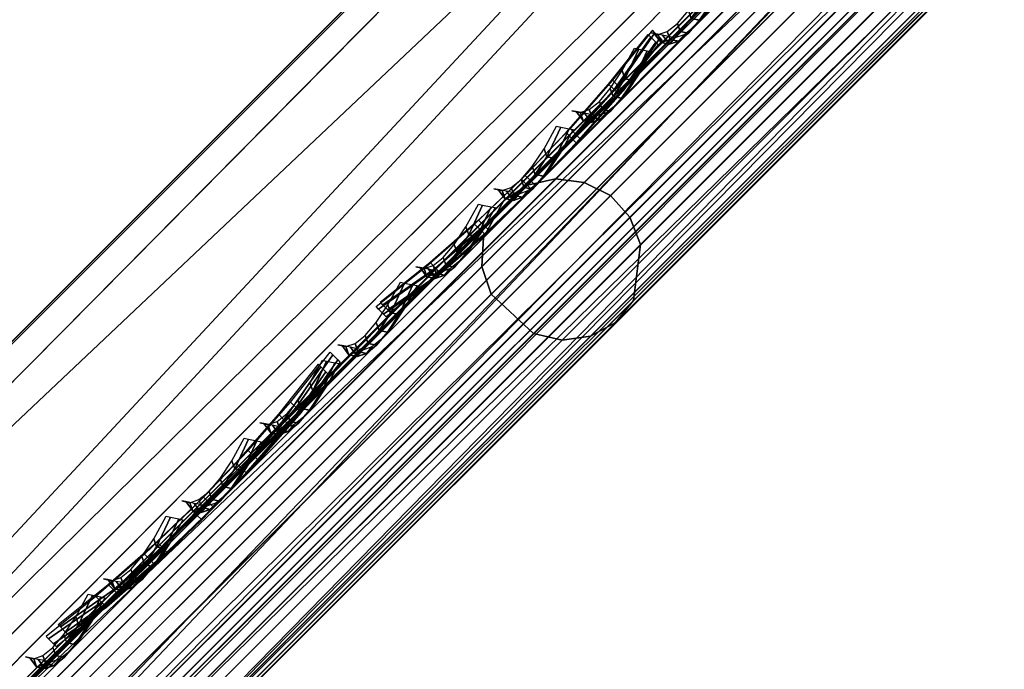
# Model space of a CAD drawing. Header units: inches. Extents: x 0 to 44.3, y -38.2 to 0.
# Tile 198 of 256: x 38.495 to 39.09, y -24.069 to -23.677. Entities that reach past the tile are written whole.
import ezdxf

# ---------------------------------------------------------------- set-up
doc = ezdxf.new("R2010")
doc.units = ezdxf.units.IN
doc.header["$LTSCALE"] = 0.03937
doc.header["$MEASUREMENT"] = 0
for name, color, linetype in [('A-FURN-3-ST', 151, 'Continuous'), ('A-FURN-3-ST-BK', 151, 'Continuous'), ('A-FURN-3-ST-SEAM', 250, 'Continuous'), ('A-FURN-3-STITCH', 15, 'Continuous')]:
    doc.layers.add(name, color=color, linetype=linetype)

msp = doc.modelspace()

# ---------------------------------------------------------------- meshes
at = {"layer": 'A-FURN-3-ST'}
mesh = msp.add_polyface(dxfattribs=at)
corners = [(24.89985, -37.74857, 17.72814), (24.95184, -37.74611, 17.67052), (25.0651, -37.63283, 17.75621), (25.02153, -37.62679, 17.82027), (25.18801, -37.50989, 17.80903), (25.15359, -37.49462, 17.87708), (25.30074, -37.36691, 17.875), (25.32443, -37.39059, 17.75), (25.20717, -37.50785, 17.73367), (25.09442, -37.6206, 17.68528), (24.99051, -37.72451, 17.60673), (25.13111, -37.48053, 17.90693), (25.23604, -37.30221, 17.96651), (25.036, -37.40393, 17.97274), (25.14765, -37.21382, 18), (24.99615, -37.36581, 17.97886), (24.89113, -37.54919, 17.91042), (24.85047, -37.51195, 17.91625), (24.75764, -37.68305, 17.8093), (24.71622, -37.64663, 17.81459), (24.86967, -37.74229, 17.75342), (24.99504, -37.61676, 17.84838), (23.96495, -36.09929, 18), (40.31532, -22.04615, 18), (22.73291, -35.03957, 18), (21.45406, -34.03682, 18), (20.13104, -33.09312, 18), (18.76658, -32.21041, 18), (17.36348, -31.3905, 18), (15.92462, -30.63509, 18), (37.19962, -19.17802, 18), (35.56437, -17.83231, 18), (33.88048, -16.54798, 18), (24.89944, -37.81558, 17.50101), (24.82468, -37.89034, 17.37222), (40.73959, -21.62188, 5), (23.56072, -36.54271, 5), (22.34959, -35.50118, 5), (21.09248, -34.51564, 5), (19.79196, -33.58813, 5), (18.45072, -32.72054, 5), (17.07151, -31.91468, 5)]
mesh.append_faces([[corners[k] for k in face] for face in [(0, 1, 2, 3), (3, 2, 4, 5), (5, 4, 6), (6, 4, 7), (7, 4, 8), (8, 4, 9), (9, 4, 2), (9, 2, 10), (5, 6, 11), (11, 6, 12), (11, 12, 13), (13, 12, 14), (13, 14, 15), (13, 15, 16), (16, 15, 17), (16, 17, 18), (18, 17, 19), (20, 0, 3, 21), (21, 3, 5, 11), (18, 20, 21, 16), (16, 21, 11, 13), (22, 15, 14), (22, 23, 24), (24, 23, 25), (25, 23, 26), (26, 23, 27), (27, 23, 28), (29, 30, 31), (29, 31, 32), (8, 9, 7), (7, 9, 10), (7, 10, 33), (33, 34, 7), (35, 36, 37), (35, 37, 38), (38, 39, 35), (35, 39, 40), (35, 40, 41)]])
mesh = msp.add_polyface(dxfattribs=at)
corners = [(25.32443, -37.39059, 17.75), (40.4921, -22.22292, 17.75), (25.30074, -37.36691, 17.875), (40.46842, -22.19924, 17.875), (25.23604, -37.30221, 17.96651), (40.40371, -22.13453, 17.96651), (25.14765, -37.21382, 18), (40.31532, -22.04615, 18), (40.46692, -21.89425, 17.97884), (40.50507, -21.93409, 17.97284), (40.58192, -22.02944, 17.9071), (40.59603, -22.05192, 17.87732), (40.61138, -22.08645, 17.80916), (40.60936, -22.10566, 17.73365), (40.65005, -21.78888, 17.91059), (40.61267, -21.74821, 17.91621), (40.71809, -21.89317, 17.8487), (24.72338, -37.63809, 5), (40.73959, -21.62188, 5), (24.81177, -37.72648, 5.03349), (40.82798, -21.71027, 5.03349), (24.87647, -37.79119, 5.125), (40.89268, -21.77497, 5.125), (24.90015, -37.81487, 5.25), (40.91637, -21.79865, 5.25), (23.96495, -36.09929, 18), (17.36348, -31.3905, 18), (38.78399, -20.58327, 18), (37.19962, -19.17802, 18), (41.09315, -21.62188, 16.9), (24.72337, -37.99165, 16.9), (24.72337, -37.99165, 5.5), (41.09315, -21.62188, 5.5), (40.7221, -21.99292, 17.68526), (23.56072, -36.54271, 5), (17.07151, -31.91468, 5), (37.591, -18.72323, 5), (39.1921, -20.14343, 5), (15.65718, -31.17219, 5), (35.93847, -17.3632, 5)]
mesh.append_faces([[corners[k] for k in face] for face in [(0, 1, 2), (2, 1, 3), (2, 3, 4), (4, 3, 5), (4, 5, 6), (6, 5, 7), (8, 7, 9), (9, 7, 5), (9, 5, 10), (10, 5, 3), (10, 3, 11), (11, 3, 12), (13, 12, 1), (1, 12, 3), (14, 15, 9), (9, 15, 8), (14, 9, 10, 16), (17, 18, 19), (19, 18, 20), (19, 20, 21), (21, 20, 22), (21, 22, 23), (23, 22, 24), (6, 7, 25), (26, 7, 27), (26, 27, 28), (0, 29, 1), (0, 30, 29), (30, 31, 29), (29, 31, 32), (32, 31, 23), (32, 23, 24), (1, 33, 13), (17, 34, 18), (35, 36, 37), (35, 37, 18), (38, 39, 36)]])
at = {"layer": 'A-FURN-3-ST-BK'}
mesh = msp.add_polyface(dxfattribs=at)
corners = [(37.99901, -18.24977, 5.03349), (37.93956, -18.31934, 5.125), (36.27161, -16.94651, 5.125), (36.32845, -16.87479, 5.03349), (37.9178, -18.3448, 5.25), (36.25081, -16.97276, 5.25), (37.9178, -18.3448, 16.9), (36.25081, -16.97276, 16.9), (36.48636, -23.05953, 18), (37.84534, -24.51651, 18.01353), (36.36302, -23.19329, 18.03428), (34.99619, -21.73845, 18), (34.87789, -21.87669, 18.03428), (33.45822, -20.47333, 18), (33.34512, -20.61586, 18.03428), (31.87456, -19.26591, 18), (33.16025, -20.84826, 18.64367), (31.57933, -19.66741, 18.45955), (33.1483, -20.8636, 18.45955), (34.68448, -22.10204, 18.64367), (34.67199, -22.11695, 18.45955), (36.16136, -23.41128, 18.64367), (36.14834, -23.42573, 18.45955), (37.57458, -24.78853, 18.52932), (36.18159, -23.38989, 18.28097), (37.57931, -24.78378, 18.41338), (37.60279, -24.76019, 18.30214), (36.25657, -23.30869, 18.13242), (37.64371, -24.71908, 18.20153), (37.69996, -24.66256, 18.11712), (37.76836, -24.59385, 18.05322), (37.58885, -24.7742, 18.64367), (34.70388, -22.07989, 18.28097), (33.17877, -20.82538, 18.28097), (34.77579, -21.99596, 18.13242), (33.24752, -20.73884, 18.13242), (40.31532, -22.04615, 18), (38.78399, -20.58327, 18), (37.19962, -19.17802, 18), (35.56437, -17.83231, 18), (30.24736, -18.11783, 18), (33.88048, -16.54798, 18), (37.89285, -18.37278, 17.1847), (36.22698, -17.0017, 17.1847), (35.74172, -17.60959, 17.96252), (37.38516, -18.96207, 17.96252), (37.5581, -18.76088, 17.85263), (35.90703, -17.40209, 17.85263), (37.70669, -18.5882, 17.67782), (36.04907, -17.22397, 17.67782), (37.82085, -18.45581, 17.45), (36.15818, -17.08739, 17.45), (37.21488, -19.16158, 31.5747), (35.57893, -17.81525, 31.5747), (33.89431, -16.53033, 31.5747), (31.59072, -19.65165, 18.64367), (36.5595, -17.06118, 32.86787), (36.35474, -17.31688, 32.70684), (37.93502, -18.62882, 32.70684), (38.14868, -18.38052, 32.86787), (36.17169, -17.54547, 32.48895), (37.74401, -18.85081, 32.48895), (36.01644, -17.73934, 32.22146), (37.58201, -19.03907, 32.22146), (35.89416, -17.89203, 31.91329), (37.45442, -19.18736, 31.91329), (34.28914, -16.65261, 31.91329)]
mesh.append_faces([[corners[k] for k in face] for face in [(0, 1, 2, 3), (2, 4, 5), (5, 6, 7), (8, 9, 10), (8, 10, 11), (11, 10, 12), (11, 12, 13), (13, 12, 14), (13, 14, 15), (16, 17, 18), (16, 18, 19), (19, 18, 20), (19, 20, 21), (21, 20, 22), (21, 22, 23), (23, 22, 24), (23, 24, 25), (25, 24, 26), (26, 24, 27), (26, 27, 28), (28, 27, 29), (29, 27, 30), (30, 27, 10), (23, 31, 21), (24, 22, 20, 32), (32, 20, 18, 33), (12, 10, 27, 34), (34, 27, 24, 32), (34, 32, 33, 35), (12, 34, 35, 14), (36, 8, 11), (37, 11, 13), (37, 13, 38), (38, 13, 15), (38, 15, 39), (39, 15, 40), (39, 40, 41), (7, 42, 43), (39, 44, 38), (38, 44, 45), (46, 45, 44, 47), (48, 46, 47, 49), (50, 48, 49, 51), (42, 50, 51, 43), (21, 52, 19), (19, 52, 53), (19, 53, 16), (16, 53, 54), (16, 54, 55), (56, 57, 58, 59), (57, 60, 61, 58), (60, 62, 63, 61), (62, 64, 65, 63), (66, 53, 64), (64, 53, 52), (64, 52, 65)]])
mesh = msp.add_polyface(dxfattribs=at)
corners = [(40.41392, -21.94892, 31.87235), (40.33191, -22.03103, 31.5747), (40.45689, -21.98379, 31.86957), (40.4429, -22.09619, 31.56497), (40.58529, -22.02667, 31.84026), (40.56925, -22.09865, 31.53869), (40.62287, -22.02555, 31.82699), (40.57089, -21.86969, 32.14417), (40.67222, -21.69034, 32.39395), (40.52828, -21.83444, 32.14782), (40.69546, -21.91645, 32.10562), (37.58885, -24.7742, 18.64367), (39.00373, -23.43727, 25.10734), (37.69984, -24.83932, 18.63394), (39.13474, -23.47727, 25.08804), (37.82616, -24.84176, 18.60766), (39.17374, -23.47487, 25.07925), (39.24532, -23.45268, 25.05936), (40.67727, -22.03775, 31.50286), (37.93416, -24.78087, 18.57184), (37.84534, -24.51651, 18.01353), (37.9267, -24.43477, 18), (37.88531, -24.55445, 18.01958), (38.01509, -24.52315, 18.03349), (40.61327, -21.74879, 17.91627), (40.65389, -21.78603, 17.92205), (40.4672, -21.89457, 17.97879), (40.50702, -21.93267, 17.98488), (40.31532, -22.04615, 18), (40.40371, -22.13453, 18.03349), (40.60222, -22.00936, 18.05068), (40.46842, -22.19924, 18.125), (40.62467, -22.02343, 18.08046), (40.65913, -22.03874, 18.14856), (40.67831, -22.03671, 18.22397), (40.4921, -22.22292, 18.25), (38.0798, -24.58786, 18.125), (38.10348, -24.61154, 18.25), (36.48636, -23.05953, 18), (37.76836, -24.59385, 18.05322), (36.36302, -23.19329, 18.03428), (34.99619, -21.73845, 18), (38.78399, -20.58327, 18), (38.97746, -20.3744, 17.96252), (39.15778, -20.1798, 17.85263), (40.74785, -21.61447, 17.81457), (38.79993, -20.56748, 31.5747), (36.16136, -23.41128, 18.64367), (38.96797, -20.53697, 31.91329), (39.10072, -20.39328, 32.22146)]
mesh.append_faces([[corners[k] for k in face] for face in [(0, 1, 2), (2, 1, 3), (2, 3, 4), (4, 3, 5), (4, 5, 6), (7, 8, 9), (7, 9, 2), (2, 9, 0), (7, 2, 4, 10), (1, 11, 12), (12, 11, 13), (12, 13, 14), (14, 13, 15), (14, 15, 16), (16, 15, 17), (16, 17, 5), (5, 17, 18), (18, 17, 19), (19, 17, 15), (16, 5, 14), (14, 5, 3), (14, 3, 12), (12, 3, 1), (20, 21, 22), (22, 21, 23), (24, 25, 26), (26, 25, 27), (26, 27, 28), (28, 27, 29), (29, 27, 30), (29, 30, 31), (31, 30, 32), (31, 32, 33), (33, 34, 35), (35, 31, 33), (21, 28, 23), (23, 28, 29), (23, 29, 36), (36, 29, 31), (36, 31, 37), (37, 31, 35), (34, 18, 35), (35, 18, 37), (37, 18, 19), (21, 20, 38), (39, 40, 20), (21, 38, 28), (28, 41, 42), (26, 43, 24), (24, 44, 45), (26, 28, 42), (1, 46, 11), (11, 46, 47), (48, 1, 0), (48, 0, 9), (49, 9, 8)]])
at = {"layer": 'A-FURN-3-ST-SEAM'}
mesh = msp.add_polyface(dxfattribs=at)
corners = [(35.3781, -27.23313, 17.85626), (35.36835, -27.22338, 17.86752), (40.42436, -22.16736, 17.86752), (40.43411, -22.17711, 17.85626), (40.54904, -22.04269, 17.85115), (40.55734, -22.05389, 17.84008), (40.67611, -21.91562, 17.79962), (40.68293, -21.9283, 17.78915), (40.79853, -21.7932, 17.70966), (40.80392, -21.8073, 17.70024), (40.80199, -21.77161, 17.73687), (40.79775, -21.78073, 17.72231), (40.67548, -21.89812, 17.82983), (40.67342, -21.90507, 17.81367), (40.54403, -22.02957, 17.88312), (40.54436, -22.03412, 17.86601), (40.4153, -22.1583, 17.9), (40.41774, -22.16074, 17.88263), (35.35929, -27.21431, 17.9), (40.8135, -21.82137, 17.69539), (40.69324, -21.94163, 17.78376), (40.56841, -22.06646, 17.83438), (40.44594, -22.18893, 17.85046), (35.38992, -27.24495, 17.85046), (40.46986, -22.21286, 17.85881), (40.45844, -22.20144, 17.85149), (40.58105, -22.07883, 17.83539), (40.59342, -22.08931, 17.8426), (40.70601, -21.95387, 17.78471), (40.71934, -21.96338, 17.79153), (40.8264, -21.83347, 17.69624), (40.84066, -21.84207, 17.70238), (40.86632, -21.84607, 17.72581), (40.74146, -21.97093, 17.81756), (40.61186, -22.10054, 17.87012), (40.4847, -22.2277, 17.88681), (40.48239, -22.22539, 17.92169), (40.48583, -22.22883, 17.90452), (40.61527, -22.09938, 17.88753), (40.61405, -22.09374, 17.90441), (40.7472, -21.96745, 17.83402), (40.74823, -21.95955, 17.84999), (40.8743, -21.84035, 17.74063), (40.87751, -21.83028, 17.755), (40.84466, -21.77774, 17.7763), (40.83037, -21.76975, 17.76948), (40.69891, -21.90122, 17.86609), (40.71216, -21.91023, 17.87367), (40.56245, -22.03768, 17.92143), (40.57464, -22.04776, 17.92944), (40.42856, -22.17156, 17.939), (40.4397, -22.1827, 17.94716), (35.37255, -27.22757, 17.939), (35.38369, -27.23871, 17.94716), (40.81689, -21.76669, 17.75821), (40.68713, -21.89645, 17.85357), (40.55245, -22.03114, 17.90819), (40.42029, -22.16329, 17.92554), (35.36428, -27.21931, 17.92554), (35.40848, -27.26351, 17.94586), (40.4645, -22.2075, 17.94586), (40.59927, -22.07273, 17.92817), (40.73662, -21.93537, 17.87246), (40.86895, -21.80304, 17.77522), (40.47504, -22.21803, 17.93618), (40.60856, -22.08451, 17.91865), (40.74464, -21.94843, 17.86346), (40.87575, -21.81732, 17.76712), (35.36173, -27.21675, 17.88263)]
mesh.append_faces([[corners[k] for k in face] for face in [(0, 1, 2, 3), (3, 2, 4, 5), (5, 4, 6, 7), (7, 6, 8, 9), (10, 11, 12), (12, 11, 13), (12, 13, 14), (14, 13, 15), (14, 15, 16), (16, 15, 17), (16, 17, 18), (9, 19, 20, 7), (7, 20, 21, 5), (5, 21, 22, 3), (3, 22, 23, 0), (24, 25, 26, 27), (27, 26, 28, 29), (29, 28, 30, 31), (31, 32, 33, 29), (29, 33, 34, 27), (27, 34, 35, 24), (36, 37, 38, 39), (39, 38, 40, 41), (41, 40, 42, 43), (44, 45, 46, 47), (47, 46, 48, 49), (49, 48, 50, 51), (51, 50, 52, 53), (45, 54, 55, 46), (46, 55, 56, 48), (48, 56, 57, 50), (50, 57, 58, 52), (55, 10, 12), (55, 12, 56), (56, 12, 14), (56, 14, 57), (57, 14, 16), (57, 16, 58), (53, 59, 60, 51), (51, 60, 61, 49), (49, 61, 62, 47), (47, 62, 63, 44), (60, 64, 65, 61), (61, 65, 66, 62), (62, 66, 67, 63), (64, 36, 39, 65), (65, 39, 41, 66), (66, 41, 43, 67), (1, 68, 17, 2), (2, 17, 15, 4), (4, 15, 13, 6), (6, 13, 11, 8), (25, 22, 21, 26), (26, 21, 20, 28), (28, 20, 19, 30), (37, 35, 34, 38), (38, 34, 33, 40), (40, 33, 32, 42)]])
mesh = msp.add_polyface(dxfattribs=at)
corners = [(40.54724, -22.04449, 31.5102), (40.56465, -22.04658, 31.50712), (38.8363, -23.77493, 22.90059), (38.81889, -23.77284, 22.90367), (39.68448, -22.90725, 18.13248), (39.69423, -22.917, 18.14374), (40.43411, -22.17711, 18.14374), (40.42436, -22.16736, 18.13248), (40.45844, -22.20144, 18.14851), (40.44594, -22.18893, 18.14954), (39.70605, -22.92882, 18.14954), (39.71855, -22.94132, 18.14851), (38.86387, -23.796, 22.89929), (38.85206, -23.78281, 22.89901), (40.58041, -22.05446, 31.50554), (40.59222, -22.06766, 31.50582), (40.59866, -22.08407, 31.50782), (38.87031, -23.81242, 22.90129), (39.72998, -22.95275, 18.14119), (40.46986, -22.21286, 18.14119), (40.59016, -22.12449, 18.08622), (40.59058, -22.12182, 18.10379), (40.4847, -22.2277, 18.11319), (40.48583, -22.22883, 18.09548), (39.74481, -22.96758, 18.11319), (39.74594, -22.96871, 18.09548), (38.26504, -24.44736, 18.11319), (38.26617, -24.44849, 18.09548), (38.85518, -23.85947, 22.91378), (38.8661, -23.8463, 22.90894), (40.59445, -22.11795, 31.51547), (40.58353, -22.13112, 31.52031), (40.56842, -22.13937, 31.525), (38.84007, -23.86772, 22.91847), (39.74251, -22.96528, 18.07831), (40.48239, -22.22539, 18.07831), (40.58523, -22.12256, 18.06918), (40.42856, -22.17156, 18.061), (40.4397, -22.1827, 18.05284), (39.69981, -22.92259, 18.05284), (39.68868, -22.91145, 18.061), (38.77446, -23.82566, 22.9232), (38.78006, -23.84234, 22.92543), (40.50841, -22.11399, 31.53196), (40.50281, -22.09731, 31.52973), (40.50371, -22.07988, 31.52605), (38.77536, -23.80823, 22.91952), (39.68041, -22.90318, 18.07446), (40.42029, -22.16329, 18.07446), (40.4153, -22.1583, 18.1), (39.67541, -22.89819, 18.1), (38.19564, -24.37796, 18.1), (38.78773, -23.78587, 22.91254), (40.51608, -22.05752, 31.51907), (40.41774, -22.16074, 18.11737), (39.67786, -22.90063, 18.11737), (38.19808, -24.3804, 18.11737), (38.80199, -23.7765, 22.9078), (40.53034, -22.04815, 31.51433), (40.53409, -22.13791, 31.5316), (38.80574, -23.86626, 22.92507), (39.72461, -22.94738, 18.05414), (40.4645, -22.2075, 18.05414), (40.55121, -22.14186, 31.52896), (38.82286, -23.87021, 22.92243), (39.73515, -22.95792, 18.06382), (40.47504, -22.21803, 18.06382), (40.56522, -22.10677, 18.0452), (40.57661, -22.11646, 18.0548), (40.57819, -22.10454, 18.13157)]
mesh.append_faces([[corners[k] for k in face] for face in [(0, 1, 2, 3), (4, 5, 6, 7), (8, 9, 10, 11), (12, 13, 14, 15), (15, 16, 17, 12), (11, 18, 19, 8), (20, 21, 22, 23), (23, 22, 24, 25), (25, 24, 26, 27), (28, 29, 30, 31), (31, 32, 33, 28), (25, 34, 35, 23), (23, 35, 36, 20), (37, 38, 39, 40), (41, 42, 43, 44), (44, 45, 46, 41), (40, 47, 48, 37), (49, 48, 50), (50, 48, 47), (50, 47, 51), (52, 46, 53), (53, 46, 45), (54, 49, 55), (55, 49, 50), (55, 50, 56), (57, 52, 58), (58, 52, 53), (59, 43, 42, 60), (61, 39, 38, 62), (63, 59, 60, 64), (65, 61, 62, 66), (66, 62, 67, 68), (32, 63, 64, 33), (34, 65, 66, 35), (35, 66, 68, 36), (16, 30, 29, 17), (18, 24, 22, 19), (19, 22, 21, 69), (1, 14, 13, 2), (5, 10, 9, 6), (58, 0, 3, 57), (55, 4, 7, 54)]])
mesh = msp.add_polyface(dxfattribs=at)
corners = [(25.13541, -37.47581, 17.83805), (25.12413, -37.4676, 17.8491), (25.25633, -37.3354, 17.86752), (25.26607, -37.34515, 17.85626), (30.31234, -32.27939, 17.86752), (30.32209, -32.28914, 17.85626), (35.36835, -27.22338, 17.86752), (35.3781, -27.23313, 17.85626), (35.35929, -27.21431, 17.9), (40.41774, -22.16074, 17.88263), (35.36173, -27.21675, 17.88263), (30.30328, -32.27033, 17.9), (30.30572, -32.27277, 17.88263), (25.24726, -37.32634, 17.9), (25.2497, -37.32878, 17.88263), (25.11635, -37.45725, 17.88252), (35.38992, -27.24495, 17.85046), (30.33391, -32.30096, 17.85046), (25.2779, -37.35697, 17.85046), (25.14803, -37.48684, 17.83236), (25.17082, -37.51191, 17.84056), (25.16039, -37.49948, 17.83337), (25.2904, -37.36948, 17.85149), (25.30183, -37.3809, 17.85881), (30.34641, -32.31346, 17.85149), (30.35784, -32.32489, 17.85881), (35.40242, -27.25745, 17.85149), (35.41385, -27.26888, 17.85881), (40.45844, -22.20144, 17.85149), (40.46986, -22.21286, 17.85881), (40.4847, -22.2277, 17.88681), (35.42869, -27.28371, 17.88681), (30.37267, -32.33972, 17.88681), (25.31666, -37.39574, 17.88681), (25.18182, -37.53057, 17.86802), (25.17475, -37.53303, 17.90224), (25.18053, -37.53412, 17.8854), (25.31779, -37.39686, 17.90452), (25.31435, -37.39343, 17.92169), (30.3738, -32.34085, 17.90452), (30.37037, -32.33742, 17.92169), (35.42981, -27.28484, 17.90452), (35.42638, -27.28141, 17.92169), (40.48583, -22.22883, 17.90452), (40.48239, -22.22539, 17.92169), (35.38369, -27.23871, 17.94716), (35.37255, -27.22757, 17.939), (30.31654, -32.28359, 17.939), (30.32767, -32.29472, 17.94716), (25.26052, -37.3396, 17.939), (25.27166, -37.35074, 17.94716), (25.11856, -37.48157, 17.91922), (25.12858, -37.49382, 17.92722), (35.36428, -27.21931, 17.92554), (30.30827, -32.27532, 17.92554), (25.25226, -37.33133, 17.92554), (25.11213, -37.47146, 17.90601), (40.4153, -22.1583, 17.9), (25.15356, -37.51844, 17.92594), (25.29646, -37.37554, 17.94586), (30.35247, -32.31952, 17.94586), (35.40848, -27.26351, 17.94586), (25.16542, -37.52765, 17.91645), (25.307, -37.38607, 17.93618), (30.36301, -32.33006, 17.93618), (35.41902, -27.27405, 17.93618), (40.47504, -22.21803, 17.93618), (40.4645, -22.2075, 17.94586), (25.11544, -37.46304, 17.86392), (40.44594, -22.18893, 17.85046)]
mesh.append_faces([[corners[k] for k in face] for face in [(0, 1, 2, 3), (3, 2, 4, 5), (5, 4, 6, 7), (8, 9, 10), (8, 10, 11), (11, 10, 12), (11, 12, 13), (13, 12, 14), (13, 14, 15), (7, 16, 17, 5), (5, 17, 18, 3), (3, 18, 19, 0), (20, 21, 22, 23), (23, 22, 24, 25), (25, 24, 26, 27), (27, 26, 28, 29), (29, 30, 31, 27), (27, 31, 32, 25), (25, 32, 33, 23), (23, 33, 34, 20), (35, 36, 37, 38), (38, 37, 39, 40), (40, 39, 41, 42), (42, 41, 43, 44), (45, 46, 47, 48), (48, 47, 49, 50), (50, 49, 51, 52), (46, 53, 54, 47), (47, 54, 55, 49), (49, 55, 56, 51), (53, 57, 8), (53, 8, 54), (54, 8, 11), (54, 11, 55), (55, 11, 13), (55, 13, 15), (52, 58, 59, 50), (50, 59, 60, 48), (48, 60, 61, 45), (58, 62, 63, 59), (59, 63, 64, 60), (60, 64, 65, 61), (61, 65, 66, 67), (62, 35, 38, 63), (63, 38, 40, 64), (64, 40, 42, 65), (65, 42, 44, 66), (1, 68, 14, 2), (2, 14, 12, 4), (4, 12, 10, 6), (21, 19, 18, 22), (22, 18, 17, 24), (24, 17, 16, 26), (26, 16, 69, 28), (36, 34, 33, 37), (37, 33, 32, 39), (39, 32, 31, 41), (41, 31, 30, 43)]])
mesh = msp.add_polyface(dxfattribs=at)
corners = [(38.81889, -23.77284, 22.90367), (38.8363, -23.77493, 22.90059), (37.97212, -24.6391, 18.59733), (37.95472, -24.63701, 18.6004), (38.146, -24.44573, 18.14201), (38.15755, -24.45368, 18.15297), (38.21445, -24.39677, 18.14374), (38.2047, -24.38702, 18.13248), (39.69423, -22.917, 18.14374), (39.68448, -22.90725, 18.13248), (39.71855, -22.94132, 18.14851), (39.70605, -22.92882, 18.14954), (38.22628, -24.40859, 18.14954), (38.23878, -24.4211, 18.14851), (38.17029, -24.46458, 18.15862), (38.18263, -24.47724, 18.15762), (37.99969, -24.66018, 18.59602), (37.98789, -24.64698, 18.59574), (38.85206, -23.78281, 22.89901), (38.86387, -23.796, 22.89929), (38.87031, -23.81242, 22.90129), (38.00614, -24.67659, 18.59803), (38.2502, -24.43252, 18.14119), (39.72998, -22.95275, 18.14119), (37.99101, -24.72364, 18.61051), (38.00193, -24.71047, 18.60568), (38.8661, -23.8463, 22.90894), (38.85518, -23.85947, 22.91378), (38.84007, -23.86772, 22.91847), (37.9759, -24.73189, 18.6152), (38.26617, -24.44849, 18.09548), (38.26273, -24.44505, 18.07831), (39.74251, -22.96528, 18.07831), (39.74594, -22.96871, 18.09548), (39.68868, -22.91145, 18.061), (39.69981, -22.92259, 18.05284), (38.22004, -24.40236, 18.05284), (38.2089, -24.39122, 18.061), (38.14861, -24.47379, 18.06443), (38.13878, -24.46135, 18.07238), (37.91029, -24.68983, 18.61993), (37.91588, -24.70652, 18.62216), (38.78006, -23.84234, 22.92543), (38.77446, -23.82566, 22.9232), (38.77536, -23.80823, 22.91952), (37.91118, -24.67241, 18.61626), (38.13266, -24.45093, 18.08549), (38.20064, -24.38295, 18.07446), (39.68041, -22.90318, 18.07446), (38.19564, -24.37796, 18.1), (38.13176, -24.44185, 18.11036), (37.92356, -24.65004, 18.60928), (38.78773, -23.78587, 22.91254), (38.19808, -24.3804, 18.11737), (39.67541, -22.89819, 18.1), (38.13696, -24.44152, 18.12728), (37.93781, -24.64067, 18.60453), (38.80199, -23.7765, 22.9078), (38.80574, -23.86626, 22.92507), (37.94156, -24.73043, 18.62181), (38.17362, -24.49838, 18.0657), (38.24484, -24.42716, 18.05414), (39.72461, -22.94738, 18.05414), (38.82286, -23.87021, 22.92243), (37.95869, -24.73439, 18.61916), (38.25538, -24.43769, 18.06382), (39.73515, -22.95792, 18.06382), (38.26504, -24.44736, 18.11319), (39.74481, -22.96758, 18.11319), (39.67786, -22.90063, 18.11737)]
mesh.append_faces([[corners[k] for k in face] for face in [(0, 1, 2, 3), (4, 5, 6, 7), (7, 6, 8, 9), (10, 11, 12, 13), (13, 12, 14, 15), (16, 17, 18, 19), (19, 20, 21, 16), (13, 22, 23, 10), (24, 25, 26, 27), (27, 28, 29, 24), (30, 31, 32, 33), (34, 35, 36, 37), (37, 36, 38, 39), (40, 41, 42, 43), (43, 44, 45, 40), (39, 46, 47, 37), (37, 47, 48, 34), (49, 48, 47), (49, 47, 50), (50, 47, 46), (51, 45, 52), (52, 45, 44), (53, 54, 49), (53, 49, 55), (55, 49, 50), (56, 51, 57), (57, 51, 52), (58, 42, 41, 59), (60, 38, 36, 61), (61, 36, 35, 62), (63, 58, 59, 64), (65, 61, 62, 66), (28, 63, 64, 29), (31, 65, 66, 32), (20, 26, 25, 21), (22, 67, 68, 23), (1, 18, 17, 2), (5, 14, 12, 6), (6, 12, 11, 8), (57, 0, 3, 56), (55, 4, 7, 53), (53, 7, 9, 69)]])
at = {"layer": 'A-FURN-3-STITCH'}
mesh = msp.add_polyface(dxfattribs=at)
corners = [(38.87602, -23.68445, 23.54611), (38.88093, -23.68559, 23.58488), (38.88268, -23.69046, 23.5854), (38.87855, -23.68494, 23.54576), (38.88645, -23.68371, 23.62355), (38.8882, -23.68859, 23.62407), (38.88774, -23.6915, 23.58473), (38.88361, -23.68598, 23.54509), (38.89254, -23.67885, 23.66186), (38.89428, -23.68372, 23.66239), (38.89326, -23.68963, 23.6234), (38.89105, -23.68766, 23.58354), (38.88614, -23.68653, 23.54476), (38.89915, -23.67101, 23.6996), (38.9009, -23.67589, 23.70012), (38.89934, -23.68476, 23.66171), (38.89657, -23.68579, 23.6222), (38.90626, -23.66026, 23.73651), (38.90801, -23.66514, 23.73704), (38.90596, -23.67693, 23.69945), (38.90265, -23.68092, 23.66052), (38.91382, -23.64666, 23.77239), (38.91634, -23.64723, 23.77206), (38.91307, -23.66618, 23.73636), (38.90927, -23.67309, 23.69825), (38.92139, -23.64827, 23.77139), (38.91638, -23.66234, 23.73517), (38.92393, -23.64874, 23.77104)]
mesh.append_faces([[corners[k] for k in face] for face in [(0, 1, 2, 3), (1, 4, 5, 2), (3, 2, 6, 7), (4, 8, 9, 5), (2, 5, 10, 6), (7, 6, 11, 12), (8, 13, 14, 9), (5, 9, 15, 10), (6, 10, 16, 11), (13, 17, 18, 14), (9, 14, 19, 15), (10, 15, 20, 16), (17, 21, 22, 18), (14, 18, 23, 19), (15, 19, 24, 20), (18, 22, 25, 23), (19, 23, 26, 24), (23, 25, 27, 26)]])
mesh = msp.add_polyface(dxfattribs=at)
corners = [(38.71056, -23.84992, 17.95579), (38.74077, -23.82575, 17.96146), (38.74411, -23.82904, 17.96373), (38.71205, -23.85145, 17.9543), (38.77009, -23.80007, 17.96462), (38.77343, -23.80336, 17.96689), (38.74712, -23.83212, 17.96081), (38.71507, -23.85453, 17.95138), (38.79834, -23.77304, 17.96524), (38.80168, -23.77633, 17.96751), (38.77644, -23.80644, 17.96397), (38.7468, -23.83192, 17.95562), (38.71658, -23.85608, 17.94995), (38.82534, -23.74483, 17.96332), (38.82868, -23.74811, 17.96559), (38.80469, -23.77941, 17.96459), (38.77612, -23.80624, 17.95878), (38.85093, -23.7156, 17.95887), (38.85427, -23.71888, 17.96114), (38.83169, -23.7512, 17.96267), (38.80437, -23.77921, 17.9594), (38.87494, -23.68553, 17.95192), (38.87647, -23.6871, 17.9505), (38.85728, -23.72197, 17.95822), (38.83137, -23.75099, 17.95748), (38.87949, -23.69018, 17.94758), (38.85695, -23.72176, 17.95303), (38.88097, -23.6917, 17.94608)]
mesh.append_faces([[corners[k] for k in face] for face in [(0, 1, 2, 3), (1, 4, 5, 2), (3, 2, 6, 7), (4, 8, 9, 5), (2, 5, 10, 6), (7, 6, 11, 12), (8, 13, 14, 9), (5, 9, 15, 10), (6, 10, 16, 11), (13, 17, 18, 14), (9, 14, 19, 15), (10, 15, 20, 16), (17, 21, 22, 18), (14, 18, 23, 19), (15, 19, 24, 20), (18, 22, 25, 23), (19, 23, 26, 24), (23, 25, 27, 26)]])
mesh = msp.add_polyface(dxfattribs=at)
corners = [(38.71915, -23.85352, 18.05261), (38.74928, -23.82943, 18.04627), (38.74955, -23.8297, 18.04107), (38.71761, -23.85198, 18.05117), (38.77856, -23.8038, 18.04243), (38.77882, -23.80406, 18.03724), (38.7465, -23.82665, 18.03815), (38.71456, -23.84894, 18.04825), (38.8068, -23.77678, 18.04113), (38.80706, -23.77705, 18.03594), (38.77577, -23.80102, 18.03432), (38.74318, -23.82334, 18.04043), (38.71304, -23.84743, 18.04677), (38.83382, -23.74854, 18.04237), (38.83408, -23.74881, 18.03718), (38.80401, -23.774, 18.03302), (38.77246, -23.7977, 18.03659), (38.85946, -23.71926, 18.04614), (38.85972, -23.71953, 18.04095), (38.83103, -23.74576, 18.03426), (38.8007, -23.77068, 18.03529), (38.88356, -23.68912, 18.05242), (38.88205, -23.68761, 18.05092), (38.85667, -23.71648, 18.03803), (38.82772, -23.74245, 18.03653), (38.879, -23.68457, 18.048), (38.85336, -23.71317, 18.0403), (38.87746, -23.68302, 18.04658)]
mesh.append_faces([[corners[k] for k in face] for face in [(0, 1, 2, 3), (1, 4, 5, 2), (3, 2, 6, 7), (4, 8, 9, 5), (2, 5, 10, 6), (7, 6, 11, 12), (8, 13, 14, 9), (5, 9, 15, 10), (6, 10, 16, 11), (13, 17, 18, 14), (9, 14, 19, 15), (10, 15, 20, 16), (17, 21, 22, 18), (14, 18, 23, 19), (15, 19, 24, 20), (18, 22, 25, 23), (19, 23, 26, 24), (23, 25, 27, 26)]])
mesh = msp.add_polyface(dxfattribs=at)
corners = [(38.82888, -23.73159, 23.31138), (38.8338, -23.73272, 23.35016), (38.83554, -23.7376, 23.35068), (38.83142, -23.73208, 23.31104), (38.83931, -23.73085, 23.38882), (38.84106, -23.73573, 23.38934), (38.8406, -23.73864, 23.35001), (38.83647, -23.73312, 23.31037), (38.8454, -23.72598, 23.42714), (38.84715, -23.73086, 23.42766), (38.84612, -23.73677, 23.38867), (38.84391, -23.7348, 23.34881), (38.839, -23.73367, 23.31004), (38.85202, -23.71815, 23.46487), (38.85376, -23.72303, 23.46539), (38.85221, -23.7319, 23.42699), (38.84943, -23.73293, 23.38748), (38.85912, -23.7074, 23.50179), (38.86087, -23.71228, 23.50231), (38.85882, -23.72407, 23.46472), (38.85552, -23.72806, 23.4258), (38.86668, -23.6938, 23.53766), (38.8692, -23.69437, 23.53734), (38.86593, -23.71332, 23.50164), (38.86213, -23.72023, 23.46353), (38.87426, -23.69541, 23.53666), (38.86924, -23.70948, 23.50045), (38.8768, -23.69588, 23.53632)]
mesh.append_faces([[corners[k] for k in face] for face in [(0, 1, 2, 3), (1, 4, 5, 2), (3, 2, 6, 7), (4, 8, 9, 5), (2, 5, 10, 6), (7, 6, 11, 12), (8, 13, 14, 9), (5, 9, 15, 10), (6, 10, 16, 11), (13, 17, 18, 14), (9, 14, 19, 15), (10, 15, 20, 16), (17, 21, 22, 18), (14, 18, 23, 19), (15, 19, 24, 20), (18, 22, 25, 23), (19, 23, 26, 24), (23, 25, 27, 26)]])
mesh = msp.add_polyface(dxfattribs=at)
corners = [(38.78174, -23.77873, 23.07666), (38.78666, -23.77986, 23.11543), (38.78841, -23.78474, 23.11596), (38.78428, -23.77922, 23.07632), (38.79218, -23.77799, 23.1541), (38.79392, -23.78286, 23.15462), (38.79347, -23.78578, 23.11528), (38.78934, -23.78026, 23.07565), (38.79826, -23.77312, 23.19242), (38.80001, -23.778, 23.19294), (38.79898, -23.7839, 23.15395), (38.79678, -23.78194, 23.11409), (38.79186, -23.7808, 23.07532), (38.80488, -23.76529, 23.23015), (38.80663, -23.77016, 23.23067), (38.80507, -23.77904, 23.19227), (38.80229, -23.78006, 23.15276), (38.81199, -23.75454, 23.26707), (38.81374, -23.75941, 23.26759), (38.81169, -23.7712, 23.23), (38.80838, -23.7752, 23.19107), (38.81954, -23.74094, 23.30294), (38.82206, -23.7415, 23.30261), (38.81879, -23.76045, 23.26692), (38.815, -23.76736, 23.22881), (38.82712, -23.74254, 23.30194), (38.8221, -23.75661, 23.26572), (38.82966, -23.74301, 23.3016)]
mesh.append_faces([[corners[k] for k in face] for face in [(0, 1, 2, 3), (1, 4, 5, 2), (3, 2, 6, 7), (4, 8, 9, 5), (2, 5, 10, 6), (7, 6, 11, 12), (8, 13, 14, 9), (5, 9, 15, 10), (6, 10, 16, 11), (13, 17, 18, 14), (9, 14, 19, 15), (10, 15, 20, 16), (17, 21, 22, 18), (14, 18, 23, 19), (15, 19, 24, 20), (18, 22, 25, 23), (19, 23, 26, 24), (23, 25, 27, 26)]])
mesh = msp.add_polyface(dxfattribs=at)
corners = [(38.73461, -23.82586, 22.84194), (38.73952, -23.827, 22.88071), (38.74127, -23.83187, 22.88123), (38.73714, -23.82635, 22.84159), (38.74504, -23.82512, 22.91937), (38.74679, -23.83, 22.9199), (38.74633, -23.83291, 22.88056), (38.7422, -23.82739, 22.84092), (38.75113, -23.82026, 22.95769), (38.75287, -23.82513, 22.95821), (38.75185, -23.83104, 22.91923), (38.74964, -23.82907, 22.87937), (38.74473, -23.82794, 22.84059), (38.75774, -23.81242, 22.99543), (38.75949, -23.8173, 22.99595), (38.75793, -23.82617, 22.95754), (38.75516, -23.8272, 22.91803), (38.76485, -23.80167, 23.03234), (38.7666, -23.80655, 23.03286), (38.76455, -23.81834, 22.99528), (38.76124, -23.82233, 22.95635), (38.7724, -23.78807, 23.06822), (38.77493, -23.78864, 23.06789), (38.77166, -23.80759, 23.03219), (38.76786, -23.8145, 22.99408), (38.77998, -23.78968, 23.06722), (38.77497, -23.80375, 23.031), (38.78252, -23.79015, 23.06687)]
mesh.append_faces([[corners[k] for k in face] for face in [(0, 1, 2, 3), (1, 4, 5, 2), (3, 2, 6, 7), (4, 8, 9, 5), (2, 5, 10, 6), (7, 6, 11, 12), (8, 13, 14, 9), (5, 9, 15, 10), (6, 10, 16, 11), (13, 17, 18, 14), (9, 14, 19, 15), (10, 15, 20, 16), (17, 21, 22, 18), (14, 18, 23, 19), (15, 19, 24, 20), (18, 22, 25, 23), (19, 23, 26, 24), (23, 25, 27, 26)]])
mesh = msp.add_polyface(dxfattribs=at)
corners = [(38.68747, -23.873, 22.60721), (38.69239, -23.87413, 22.64599), (38.69413, -23.87901, 22.64651), (38.69001, -23.87349, 22.60687), (38.6979, -23.87226, 22.68465), (38.69965, -23.87714, 22.68517), (38.69919, -23.88005, 22.64584), (38.69506, -23.87453, 22.6062), (38.70399, -23.86739, 22.72297), (38.70574, -23.87227, 22.72349), (38.70471, -23.87818, 22.6845), (38.7025, -23.87621, 22.64464), (38.69759, -23.87508, 22.60587), (38.71061, -23.85956, 22.7607), (38.71235, -23.86444, 22.76122), (38.7108, -23.87331, 22.72282), (38.70802, -23.87434, 22.68331), (38.71771, -23.84881, 22.79762), (38.71946, -23.85369, 22.79814), (38.71741, -23.86548, 22.76055), (38.71411, -23.86947, 22.72163), (38.72527, -23.83521, 22.83349), (38.72779, -23.83578, 22.83317), (38.72452, -23.85473, 22.79747), (38.72072, -23.86164, 22.75936), (38.73285, -23.83682, 22.83249), (38.72783, -23.85089, 22.79628), (38.73539, -23.83729, 22.83215)]
mesh.append_faces([[corners[k] for k in face] for face in [(0, 1, 2, 3), (1, 4, 5, 2), (3, 2, 6, 7), (4, 8, 9, 5), (2, 5, 10, 6), (7, 6, 11, 12), (8, 13, 14, 9), (5, 9, 15, 10), (6, 10, 16, 11), (13, 17, 18, 14), (9, 14, 19, 15), (10, 15, 20, 16), (17, 21, 22, 18), (14, 18, 23, 19), (15, 19, 24, 20), (18, 22, 25, 23), (19, 23, 26, 24), (23, 25, 27, 26)]])
mesh = msp.add_polyface(dxfattribs=at)
corners = [(38.51856, -24.04192, 17.95579), (38.54877, -24.01775, 17.96146), (38.55211, -24.02104, 17.96373), (38.52005, -24.04345, 17.9543), (38.57809, -23.99207, 17.96462), (38.58143, -23.99536, 17.96689), (38.55512, -24.02412, 17.96081), (38.52306, -24.04653, 17.95138), (38.60634, -23.96505, 17.96524), (38.60968, -23.96833, 17.96751), (38.58444, -23.99844, 17.96397), (38.5548, -24.02392, 17.95562), (38.52458, -24.04808, 17.94995), (38.63334, -23.93683, 17.96332), (38.63668, -23.94011, 17.96559), (38.61269, -23.97141, 17.96459), (38.58412, -23.99824, 17.95878), (38.65893, -23.9076, 17.95887), (38.66227, -23.91088, 17.96114), (38.63969, -23.9432, 17.96267), (38.61236, -23.97121, 17.9594), (38.68294, -23.87753, 17.95192), (38.68447, -23.8791, 17.9505), (38.66528, -23.91397, 17.95822), (38.63937, -23.94299, 17.95748), (38.68748, -23.88218, 17.94758), (38.66495, -23.91376, 17.95303), (38.68897, -23.8837, 17.94608)]
mesh.append_faces([[corners[k] for k in face] for face in [(0, 1, 2, 3), (1, 4, 5, 2), (3, 2, 6, 7), (4, 8, 9, 5), (2, 5, 10, 6), (7, 6, 11, 12), (8, 13, 14, 9), (5, 9, 15, 10), (6, 10, 16, 11), (13, 17, 18, 14), (9, 14, 19, 15), (10, 15, 20, 16), (17, 21, 22, 18), (14, 18, 23, 19), (15, 19, 24, 20), (18, 22, 25, 23), (19, 23, 26, 24), (23, 25, 27, 26)]])
mesh = msp.add_polyface(dxfattribs=at)
corners = [(38.64033, -23.92014, 22.37249), (38.64525, -23.92127, 22.41126), (38.647, -23.92615, 22.41179), (38.64287, -23.92063, 22.37215), (38.65077, -23.9194, 22.44993), (38.65251, -23.92427, 22.45045), (38.65206, -23.92719, 22.41111), (38.64793, -23.92167, 22.37148), (38.65685, -23.91453, 22.48824), (38.6586, -23.91941, 22.48877), (38.65757, -23.92531, 22.44978), (38.65537, -23.92335, 22.40992), (38.65045, -23.92221, 22.37114), (38.66347, -23.9067, 22.52598), (38.66522, -23.91157, 22.5265), (38.66366, -23.92045, 22.4881), (38.66088, -23.92147, 22.44858), (38.67058, -23.89595, 22.56289), (38.67233, -23.90082, 22.56342), (38.67028, -23.91261, 22.52583), (38.66697, -23.91661, 22.4869), (38.67813, -23.88235, 22.59877), (38.68065, -23.88292, 22.59844), (38.67738, -23.90186, 22.56275), (38.67359, -23.90877, 22.52464), (38.68571, -23.88395, 22.59777), (38.68069, -23.89802, 22.56155), (38.68825, -23.88442, 22.59743)]
mesh.append_faces([[corners[k] for k in face] for face in [(0, 1, 2, 3), (1, 4, 5, 2), (3, 2, 6, 7), (4, 8, 9, 5), (2, 5, 10, 6), (7, 6, 11, 12), (8, 13, 14, 9), (5, 9, 15, 10), (6, 10, 16, 11), (13, 17, 18, 14), (9, 14, 19, 15), (10, 15, 20, 16), (17, 21, 22, 18), (14, 18, 23, 19), (15, 19, 24, 20), (18, 22, 25, 23), (19, 23, 26, 24), (23, 25, 27, 26)]])
mesh = msp.add_polyface(dxfattribs=at)
corners = [(38.51736, -24.05531, 18.05261), (38.5475, -24.03122, 18.04627), (38.54776, -24.03148, 18.04107), (38.51582, -24.05377, 18.05117), (38.57677, -24.00558, 18.04243), (38.57704, -24.00585, 18.03724), (38.54471, -24.02844, 18.03815), (38.51277, -24.05073, 18.04825), (38.60501, -23.97857, 18.04113), (38.60527, -23.97883, 18.03594), (38.57399, -24.0028, 18.03432), (38.5414, -24.02512, 18.04043), (38.51126, -24.04921, 18.04677), (38.63203, -23.95033, 18.04237), (38.63229, -23.9506, 18.03718), (38.60222, -23.97579, 18.03302), (38.57067, -23.99949, 18.03659), (38.65767, -23.92105, 18.04614), (38.65793, -23.92132, 18.04095), (38.62924, -23.94755, 18.03426), (38.59891, -23.97247, 18.03529), (38.68177, -23.8909, 18.05242), (38.68026, -23.8894, 18.05092), (38.65488, -23.91827, 18.03803), (38.62593, -23.94424, 18.03653), (38.67721, -23.88635, 18.048), (38.65157, -23.91495, 18.0403), (38.67567, -23.88481, 18.04658)]
mesh.append_faces([[corners[k] for k in face] for face in [(0, 1, 2, 3), (1, 4, 5, 2), (3, 2, 6, 7), (4, 8, 9, 5), (2, 5, 10, 6), (7, 6, 11, 12), (8, 13, 14, 9), (5, 9, 15, 10), (6, 10, 16, 11), (13, 17, 18, 14), (9, 14, 19, 15), (10, 15, 20, 16), (17, 21, 22, 18), (14, 18, 23, 19), (15, 19, 24, 20), (18, 22, 25, 23), (19, 23, 26, 24), (23, 25, 27, 26)]])
mesh = msp.add_polyface(dxfattribs=at)
corners = [(38.5932, -23.96727, 22.13776), (38.59811, -23.96841, 22.17654), (38.59986, -23.97328, 22.17706), (38.59573, -23.96776, 22.13742), (38.60363, -23.96653, 22.2152), (38.60538, -23.97141, 22.21573), (38.60492, -23.97432, 22.17639), (38.60079, -23.9688, 22.13675), (38.60972, -23.96167, 22.25352), (38.61146, -23.96654, 22.25404), (38.61044, -23.97245, 22.21506), (38.60823, -23.97048, 22.1752), (38.60331, -23.96935, 22.13642), (38.61633, -23.95383, 22.29125), (38.61808, -23.95871, 22.29178), (38.61652, -23.96758, 22.25337), (38.61375, -23.96861, 22.21386), (38.62344, -23.94308, 22.32817), (38.62519, -23.94796, 22.32869), (38.62314, -23.95975, 22.29111), (38.61983, -23.96374, 22.25218), (38.63099, -23.92948, 22.36404), (38.63351, -23.93005, 22.36372), (38.63025, -23.949, 22.32802), (38.62645, -23.95591, 22.28991), (38.63857, -23.93109, 22.36305), (38.63356, -23.94516, 22.32683), (38.64111, -23.93156, 22.3627)]
mesh.append_faces([[corners[k] for k in face] for face in [(0, 1, 2, 3), (1, 4, 5, 2), (3, 2, 6, 7), (4, 8, 9, 5), (2, 5, 10, 6), (7, 6, 11, 12), (8, 13, 14, 9), (5, 9, 15, 10), (6, 10, 16, 11), (13, 17, 18, 14), (9, 14, 19, 15), (10, 15, 20, 16), (17, 21, 22, 18), (14, 18, 23, 19), (15, 19, 24, 20), (18, 22, 25, 23), (19, 23, 26, 24), (23, 25, 27, 26)]])
mesh = msp.add_polyface(dxfattribs=at)
corners = [(38.54606, -24.01441, 21.90304), (38.55098, -24.01554, 21.94182), (38.55272, -24.02042, 21.94234), (38.5486, -24.0149, 21.9027), (38.55649, -24.01367, 21.98048), (38.55824, -24.01855, 21.981), (38.55778, -24.02146, 21.94167), (38.55365, -24.01594, 21.90203), (38.56258, -24.0088, 22.0188), (38.56433, -24.01368, 22.01932), (38.5633, -24.01959, 21.98033), (38.56109, -24.01762, 21.94047), (38.55618, -24.01649, 21.9017), (38.5692, -24.00097, 22.05653), (38.57094, -24.00585, 22.05705), (38.56939, -24.01472, 22.01865), (38.56661, -24.01575, 21.97914), (38.5763, -23.99022, 22.09345), (38.57805, -23.9951, 22.09397), (38.576, -24.00689, 22.05638), (38.5727, -24.01088, 22.01745), (38.58386, -23.97662, 22.12932), (38.58638, -23.97719, 22.12899), (38.58311, -23.99614, 22.0933), (38.57931, -24.00305, 22.05519), (38.59144, -23.97823, 22.12832), (38.58642, -23.9923, 22.0921), (38.59397, -23.9787, 22.12798)]
mesh.append_faces([[corners[k] for k in face] for face in [(0, 1, 2, 3), (1, 4, 5, 2), (3, 2, 6, 7), (4, 8, 9, 5), (2, 5, 10, 6), (7, 6, 11, 12), (8, 13, 14, 9), (5, 9, 15, 10), (6, 10, 16, 11), (13, 17, 18, 14), (9, 14, 19, 15), (10, 15, 20, 16), (17, 21, 22, 18), (14, 18, 23, 19), (15, 19, 24, 20), (18, 22, 25, 23), (19, 23, 26, 24), (23, 25, 27, 26)]])
mesh = msp.add_polyface(dxfattribs=at)
corners = [(38.49892, -24.06155, 21.66832), (38.50384, -24.06268, 21.70709), (38.50559, -24.06756, 21.70761), (38.50146, -24.06204, 21.66798), (38.50936, -24.06081, 21.74576), (38.5111, -24.06569, 21.74628), (38.51065, -24.0686, 21.70694), (38.50652, -24.06308, 21.6673), (38.51544, -24.05594, 21.78407), (38.51719, -24.06082, 21.7846), (38.51616, -24.06672, 21.74561), (38.51396, -24.06476, 21.70575), (38.50904, -24.06362, 21.66697), (38.52206, -24.04811, 21.82181), (38.52381, -24.05298, 21.82233), (38.52225, -24.06186, 21.78393), (38.51947, -24.06289, 21.74441), (38.52917, -24.03736, 21.85872), (38.53091, -24.04224, 21.85925), (38.52887, -24.05402, 21.82166), (38.52556, -24.05802, 21.78273), (38.53672, -24.02376, 21.8946), (38.53924, -24.02433, 21.89427), (38.53597, -24.04327, 21.85858), (38.53218, -24.05018, 21.82046), (38.5443, -24.02536, 21.8936), (38.53928, -24.03943, 21.85738), (38.54684, -24.02583, 21.89325)]
mesh.append_faces([[corners[k] for k in face] for face in [(0, 1, 2, 3), (1, 4, 5, 2), (3, 2, 6, 7), (4, 8, 9, 5), (2, 5, 10, 6), (7, 6, 11, 12), (8, 13, 14, 9), (5, 9, 15, 10), (6, 10, 16, 11), (13, 17, 18, 14), (9, 14, 19, 15), (10, 15, 20, 16), (17, 21, 22, 18), (14, 18, 23, 19), (15, 19, 24, 20), (18, 22, 25, 23), (19, 23, 26, 24), (23, 25, 27, 26)]])

doc.saveas('drawing.dxf')
